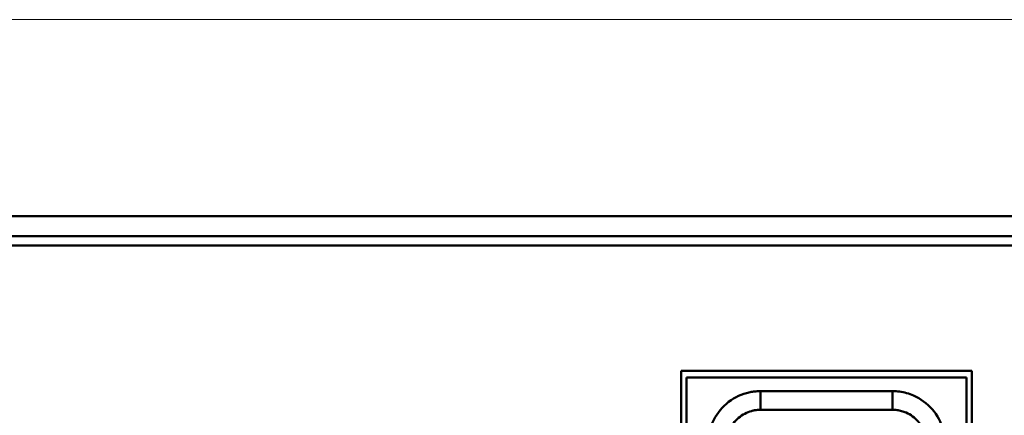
# Model space of a CAD drawing. Header units: millimetres. Extents: x 76 to 1041, y 122 to 761.
# Tile 10 of 24: x 188 to 225, y 548 to 563. Entities that reach past the tile are written whole.
import ezdxf

# ---------------------------------------------------------------- set-up
doc = ezdxf.new("R2010")
doc.units = ezdxf.units.MM
doc.layers.add('1', color=7, linetype='Continuous', true_color=0xffffff)

msp = doc.modelspace()

# ---------------------------------------------------------------- linework, layer by layer
at = {"layer": '1', "color": 251, "linetype": 'Continuous', "lineweight": 18}
msp.add_line((415.526, 563.3206), (162.826, 563.3206), dxfattribs=at)
at = {"layer": '1', "color": 4, "linetype": 'Continuous', "lineweight": 50}
for p, q in [((393.676, 555.8706), (184.676, 555.8706)), ((393.676, 555.1206), (184.676, 555.1206)), ((185.176, 554.7706), (226.426, 554.7706)), ((212.976, 550.0206), (212.976, 525.2706)), ((223.976, 550.0206), (212.976, 550.0206)), ((223.976, 525.2706), (223.976, 550.0206)), ((213.176, 549.7682), (223.776, 549.7682)), ((213.176, 525.5182), (213.176, 549.7682)), ((223.776, 549.7682), (223.776, 525.5182)), ((215.976, 549.2467), (220.976, 549.2467)), ((215.976, 549.2467), (215.976, 548.5396)), ((220.976, 549.2467), (220.976, 548.5396)), ((220.976, 548.5396), (215.976, 548.5396))]:
    msp.add_line(p, q, dxfattribs=at)
for points, knots in [([(213.9974, 547.2682), (213.9969, 547.3537), (214.0085, 547.5268), (214.0623, 547.7959), (214.2196, 548.2431), (214.6423, 548.8237), (215.2394, 549.1311), (215.6274, 549.2186), (215.8045, 549.2418), (215.9192, 549.2469), (215.976, 549.2467)], [0, 0, 0, 0, 0.0909091, 0.1818182, 0.2727273, 0.5454545, 0.8181818, 0.8787879, 0.9393939, 1, 1, 1, 1]), ([(220.976, 549.2467), (221.0615, 549.2472), (221.2346, 549.2356), (221.5037, 549.1818), (221.9509, 549.0245), (222.5315, 548.6018), (222.8389, 548.0047), (222.9264, 547.6167), (222.9496, 547.4397), (222.9547, 547.3249), (222.9545, 547.2682)], [0, 0, 0, 0, 0.0909091, 0.1818182, 0.2727273, 0.5454545, 0.8181818, 0.8787879, 0.9393939, 1, 1, 1, 1]), ([(215.976, 548.5396), (215.9395, 548.5397), (215.8657, 548.5364), (215.752, 548.5215), (215.5026, 548.4653), (215.1189, 548.2678), (214.8473, 547.8947), (214.7462, 547.6073), (214.7117, 547.4343), (214.7042, 547.3231), (214.7045, 547.2682)], [0, 0, 0, 0, 0.0606061, 0.1212121, 0.1818182, 0.4545455, 0.7272727, 0.8181818, 0.9090909, 1, 1, 1, 1]), ([(222.2474, 547.2682), (222.2475, 547.3046), (222.2442, 547.3784), (222.2293, 547.4921), (222.1731, 547.7415), (221.9756, 548.1252), (221.6025, 548.3968), (221.3151, 548.4979), (221.1421, 548.5325), (221.0309, 548.5399), (220.976, 548.5396)], [0, 0, 0, 0, 0.0606061, 0.1212121, 0.1818182, 0.4545455, 0.7272727, 0.8181818, 0.9090909, 1, 1, 1, 1])]:
    msp.add_open_spline(points, degree=3, knots=knots, dxfattribs=at)

doc.saveas('drawing.dxf')
